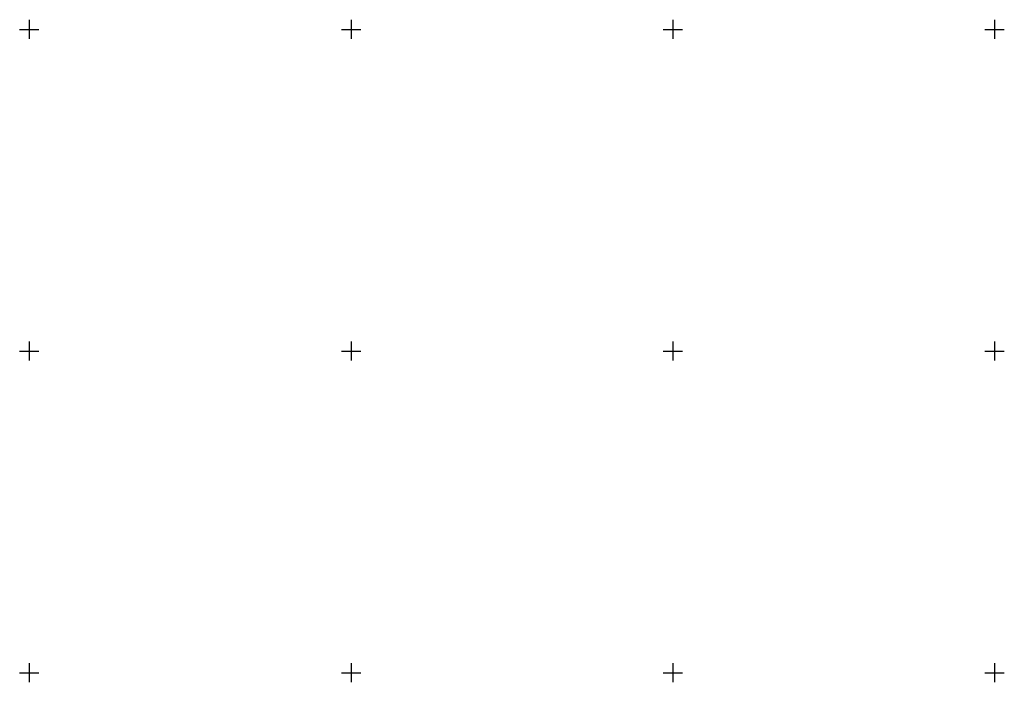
# Model space of a CAD drawing. Header units: metres. Extents: x 707528 to 709248, y 4308395 to 4311045.
# Tile 60 of 102: x 708377 to 708530, y 4309644 to 4309747. Entities that reach past the tile are written whole.
import ezdxf

# ---------------------------------------------------------------- set-up
doc = ezdxf.new("R2010")
doc.units = ezdxf.units.M
doc.header["$LTSCALE"] = 0.5
doc.layers.add('(001) Сетка', color=92, linetype='Continuous')

# ---------------------------------------------------------------- blocks, each defined once
blk = doc.blocks.new('Setka')
at = {"layer": '(001) Сетка'}
for p, q in [((-1.5, 0), (1.5, 0)), ((0, 1.5), (0, -1.5))]:
    blk.add_line(p, q, dxfattribs=at)

msp = doc.modelspace()

# ---------------------------------------------------------------- block references
at = {"layer": '(001) Сетка'}
for p in [(708378.46, 4309745.23), (708428.46, 4309745.23), (708478.46, 4309745.23), (708528.46, 4309745.23), (708378.46, 4309695.23), (708428.46, 4309695.23), (708478.46, 4309695.23), (708528.46, 4309695.23), (708378.46, 4309645.23), (708428.46, 4309645.23), (708478.46, 4309645.23), (708528.46, 4309645.23)]:
    msp.add_blockref('Setka', p, dxfattribs=at)

doc.saveas('drawing.dxf')
